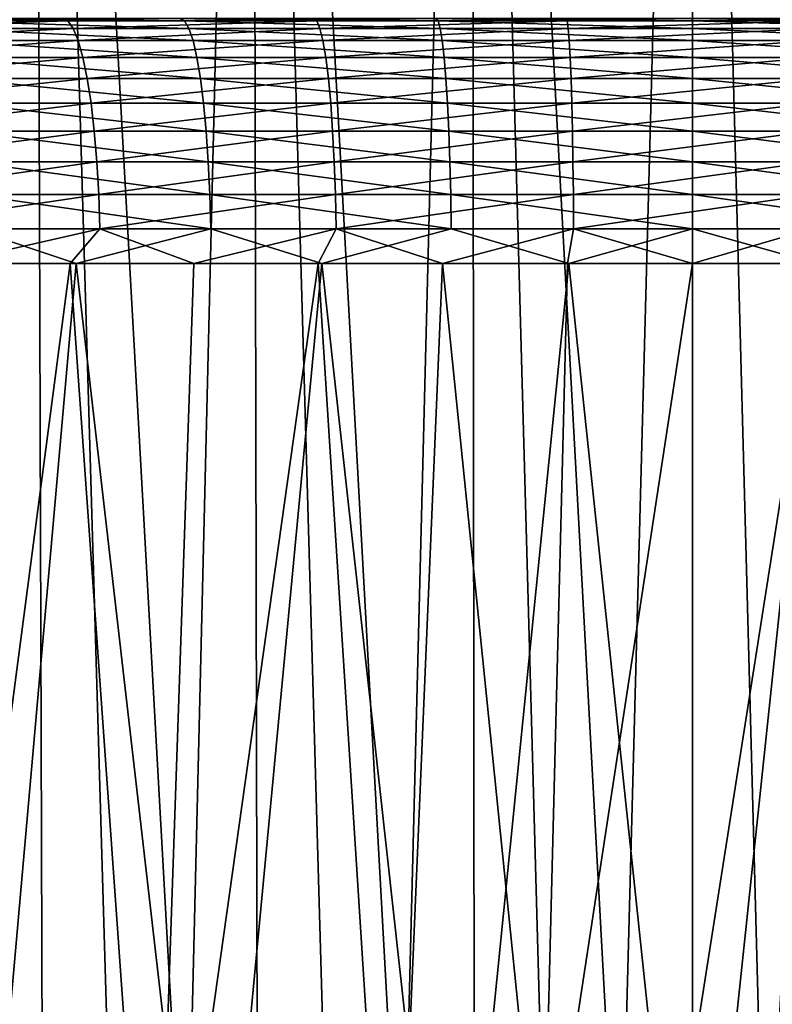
# Model space of a CAD drawing. Header units: millimetres. Extents: x -17.6 to 34.9, y -55.1 to 0.
# Tile 60 of 94: x -2.7 to 0.3, y -10 to -6. Entities that reach past the tile are written whole.
import ezdxf

# ---------------------------------------------------------------- set-up
doc = ezdxf.new("R2010")
doc.units = ezdxf.units.MM
doc.header["$LTSCALE"] = 38.447787
for name, color, linetype in [('23', 7, 'CONTINUOUS'), ('29', 7, 'CONTINUOUS'), ('50', 7, 'CONTINUOUS'), ('52', 7, 'CONTINUOUS'), ('9', 7, 'CONTINUOUS')]:
    doc.layers.add(name, color=color, linetype=linetype)

msp = doc.modelspace()

# ---------------------------------------------------------------- linework, layer by layer
at = {"layer": '23', "linetype": 'Continuous'}
for points in [[(-3.5571, -6.0102, -16.2199), (-3.1597, -6, -16.4473), (-2.5506, -6.0102, -16.4094), (-3.5571, -6.0102, -16.2199)], [(-3.5571, -6.0102, -16.2199), (-2.5506, -6.0102, -16.4094), (-3.527, -6.0405, -16.0836), (-3.5571, -6.0102, -16.2199)], [(-3.527, -6.0405, -16.0836), (-2.5506, -6.0102, -16.4094), (-2.529, -6.0405, -16.2716), (-3.527, -6.0405, -16.0836)], [(-3.1597, -6, -16.4473), (-2.1163, -6, -16.6149), (-2.5506, -6.0102, -16.4094), (-3.1597, -6, -16.4473)], [(-2.5506, -6.0102, -16.4094), (-2.1163, -6, -16.6149), (-1.5343, -6.0102, -16.5362), (-2.5506, -6.0102, -16.4094)], [(-2.5506, -6.0102, -16.4094), (-1.5343, -6.0102, -16.5362), (-2.529, -6.0405, -16.2716), (-2.5506, -6.0102, -16.4094)], [(-2.529, -6.0405, -16.2716), (-1.5343, -6.0102, -16.5362), (-1.5213, -6.0405, -16.3973), (-2.529, -6.0405, -16.2716)], [(-2.1163, -6, -16.6149), (-1.0607, -6, -16.716), (-1.5343, -6.0102, -16.5362), (-2.1163, -6, -16.6149)], [(-1.5343, -6.0102, -16.5362), (-1.0607, -6, -16.716), (-0.5121, -6.0102, -16.5997), (-1.5343, -6.0102, -16.5362)], [(-1.5343, -6.0102, -16.5362), (-0.5121, -6.0102, -16.5997), (-1.5213, -6.0405, -16.3973), (-1.5343, -6.0102, -16.5362)], [(-1.5213, -6.0405, -16.3973), (-0.5121, -6.0102, -16.5997), (-0.5078, -6.0405, -16.4603), (-1.5213, -6.0405, -16.3973)], [(-1.0607, -6, -16.716), (-0.0029, -6, -16.75), (-0.5121, -6.0102, -16.5997), (-1.0607, -6, -16.716)], [(-0.5121, -6.0102, -16.5997), (-0.0029, -6, -16.75), (0.5121, -6.0102, -16.5997), (-0.5121, -6.0102, -16.5997)], [(-0.5121, -6.0102, -16.5997), (0.5121, -6.0102, -16.5997), (-0.5078, -6.0405, -16.4603), (-0.5121, -6.0102, -16.5997)], [(-0.5078, -6.0405, -16.4603), (0.5121, -6.0102, -16.5997), (0.5078, -6.0405, -16.4603), (-0.5078, -6.0405, -16.4603)], [(-0.0029, -6, -16.75), (1.055, -6, -16.7163), (0.5121, -6.0102, -16.5997), (-0.0029, -6, -16.75)], [(-3.527, -6.0405, -16.0836), (-2.529, -6.0405, -16.2716), (-3.4982, -6.0905, -15.9529), (-3.527, -6.0405, -16.0836)], [(-3.4982, -6.0905, -15.9529), (-2.529, -6.0405, -16.2716), (-2.5084, -6.0905, -16.1394), (-3.4982, -6.0905, -15.9529)], [(-2.529, -6.0405, -16.2716), (-1.5213, -6.0405, -16.3973), (-2.5084, -6.0905, -16.1394), (-2.529, -6.0405, -16.2716)], [(-2.5084, -6.0905, -16.1394), (-1.5213, -6.0405, -16.3973), (-1.5089, -6.0905, -16.2641), (-2.5084, -6.0905, -16.1394)], [(-1.5213, -6.0405, -16.3973), (-0.5078, -6.0405, -16.4603), (-1.5089, -6.0905, -16.2641), (-1.5213, -6.0405, -16.3973)], [(-1.5089, -6.0905, -16.2641), (-0.5078, -6.0405, -16.4603), (-0.5036, -6.0905, -16.3265), (-1.5089, -6.0905, -16.2641)], [(-0.5078, -6.0405, -16.4603), (0.5078, -6.0405, -16.4603), (-0.5036, -6.0905, -16.3265), (-0.5078, -6.0405, -16.4603)], [(-0.5036, -6.0905, -16.3265), (0.5078, -6.0405, -16.4603), (0.5036, -6.0905, -16.3265), (-0.5036, -6.0905, -16.3265)], [(-3.4982, -6.0905, -15.9529), (-2.5084, -6.0905, -16.1394), (-3.4712, -6.159, -15.8306), (-3.4982, -6.0905, -15.9529)], [(-3.4712, -6.159, -15.8306), (-2.5084, -6.0905, -16.1394), (-2.489, -6.159, -16.0155), (-3.4712, -6.159, -15.8306)], [(-2.5084, -6.0905, -16.1394), (-1.5089, -6.0905, -16.2641), (-2.489, -6.159, -16.0155), (-2.5084, -6.0905, -16.1394)], [(-2.489, -6.159, -16.0155), (-1.5089, -6.0905, -16.2641), (-1.4972, -6.159, -16.1393), (-2.489, -6.159, -16.0155)], [(-1.5089, -6.0905, -16.2641), (-0.5036, -6.0905, -16.3265), (-1.4972, -6.159, -16.1393), (-1.5089, -6.0905, -16.2641)], [(-1.4972, -6.159, -16.1393), (-0.5036, -6.0905, -16.3265), (-0.4997, -6.159, -16.2012), (-1.4972, -6.159, -16.1393)], [(-0.5036, -6.0905, -16.3265), (0.5036, -6.0905, -16.3265), (-0.4997, -6.159, -16.2012), (-0.5036, -6.0905, -16.3265)], [(-0.4997, -6.159, -16.2012), (0.5036, -6.0905, -16.3265), (0.4997, -6.159, -16.2012), (-0.4997, -6.159, -16.2012)], [(-3.4712, -6.159, -15.8306), (-2.489, -6.159, -16.0155), (-3.4466, -6.2446, -15.719), (-3.4712, -6.159, -15.8306)], [(-3.4466, -6.2446, -15.719), (-2.489, -6.159, -16.0155), (-2.4713, -6.2446, -15.9026), (-3.4466, -6.2446, -15.719)], [(-2.489, -6.159, -16.0155), (-1.4972, -6.159, -16.1393), (-2.4713, -6.2446, -15.9026), (-2.489, -6.159, -16.0155)], [(-2.4713, -6.2446, -15.9026), (-1.4972, -6.159, -16.1393), (-1.4866, -6.2446, -16.0255), (-2.4713, -6.2446, -15.9026)], [(-1.4972, -6.159, -16.1393), (-0.4997, -6.159, -16.2012), (-1.4866, -6.2446, -16.0255), (-1.4972, -6.159, -16.1393)], [(-1.4866, -6.2446, -16.0255), (-0.4997, -6.159, -16.2012), (-0.4962, -6.2446, -16.087), (-1.4866, -6.2446, -16.0255)], [(-0.4997, -6.159, -16.2012), (0.4997, -6.159, -16.2012), (-0.4962, -6.2446, -16.087), (-0.4997, -6.159, -16.2012)], [(-0.4962, -6.2446, -16.087), (0.4997, -6.159, -16.2012), (0.4962, -6.2446, -16.087), (-0.4962, -6.2446, -16.087)], [(-3.4466, -6.2446, -15.719), (-2.4713, -6.2446, -15.9026), (-3.4248, -6.3457, -15.6204), (-3.4466, -6.2446, -15.719)], [(-3.4248, -6.3457, -15.6204), (-2.4713, -6.2446, -15.9026), (-2.4558, -6.3457, -15.8029), (-3.4248, -6.3457, -15.6204)], [(-2.4713, -6.2446, -15.9026), (-1.4866, -6.2446, -16.0255), (-2.4558, -6.3457, -15.8029), (-2.4713, -6.2446, -15.9026)], [(-2.4558, -6.3457, -15.8029), (-1.4866, -6.2446, -16.0255), (-1.4772, -6.3457, -15.925), (-2.4558, -6.3457, -15.8029)], [(-1.4866, -6.2446, -16.0255), (-0.4962, -6.2446, -16.087), (-1.4772, -6.3457, -15.925), (-1.4866, -6.2446, -16.0255)], [(-1.4772, -6.3457, -15.925), (-0.4962, -6.2446, -16.087), (-0.493, -6.3457, -15.9861), (-1.4772, -6.3457, -15.925)], [(-0.4962, -6.2446, -16.087), (0.4962, -6.2446, -16.087), (-0.493, -6.3457, -15.9861), (-0.4962, -6.2446, -16.087)], [(-0.493, -6.3457, -15.9861), (0.4962, -6.2446, -16.087), (0.493, -6.3457, -15.9861), (-0.493, -6.3457, -15.9861)], [(-3.4248, -6.3457, -15.6204), (-2.4558, -6.3457, -15.8029), (-3.4064, -6.4601, -15.5369), (-3.4248, -6.3457, -15.6204)], [(-3.4064, -6.4601, -15.5369), (-2.4558, -6.3457, -15.8029), (-2.4425, -6.4601, -15.7184), (-3.4064, -6.4601, -15.5369)], [(-2.4558, -6.3457, -15.8029), (-1.4772, -6.3457, -15.925), (-2.4425, -6.4601, -15.7184), (-2.4558, -6.3457, -15.8029)], [(-2.4425, -6.4601, -15.7184), (-1.4772, -6.3457, -15.925), (-1.4693, -6.4601, -15.8399), (-2.4425, -6.4601, -15.7184)], [(-1.4772, -6.3457, -15.925), (-0.493, -6.3457, -15.9861), (-1.4693, -6.4601, -15.8399), (-1.4772, -6.3457, -15.925)], [(-1.4693, -6.4601, -15.8399), (-0.493, -6.3457, -15.9861), (-0.4904, -6.4601, -15.9007), (-1.4693, -6.4601, -15.8399)], [(-0.493, -6.3457, -15.9861), (0.493, -6.3457, -15.9861), (-0.4904, -6.4601, -15.9007), (-0.493, -6.3457, -15.9861)], [(-0.4904, -6.4601, -15.9007), (0.493, -6.3457, -15.9861), (0.4904, -6.4601, -15.9007), (-0.4904, -6.4601, -15.9007)], [(-3.4064, -6.4601, -15.5369), (-2.4425, -6.4601, -15.7184), (-3.3917, -6.5855, -15.4702), (-3.4064, -6.4601, -15.5369)], [(-3.3917, -6.5855, -15.4702), (-2.4425, -6.4601, -15.7184), (-2.432, -6.5855, -15.6509), (-3.3917, -6.5855, -15.4702)], [(-2.4425, -6.4601, -15.7184), (-1.4693, -6.4601, -15.8399), (-2.432, -6.5855, -15.6509), (-2.4425, -6.4601, -15.7184)], [(-2.432, -6.5855, -15.6509), (-1.4693, -6.4601, -15.8399), (-1.4629, -6.5855, -15.7718), (-2.432, -6.5855, -15.6509)], [(-1.4693, -6.4601, -15.8399), (-0.4904, -6.4601, -15.9007), (-1.4629, -6.5855, -15.7718), (-1.4693, -6.4601, -15.8399)], [(-1.4629, -6.5855, -15.7718), (-0.4904, -6.4601, -15.9007), (-0.4883, -6.5855, -15.8324), (-1.4629, -6.5855, -15.7718)], [(-0.4904, -6.4601, -15.9007), (0.4904, -6.4601, -15.9007), (-0.4883, -6.5855, -15.8324), (-0.4904, -6.4601, -15.9007)], [(-0.4883, -6.5855, -15.8324), (0.4904, -6.4601, -15.9007), (0.4883, -6.5855, -15.8324), (-0.4883, -6.5855, -15.8324)], [(-3.3917, -6.5855, -15.4702), (-2.432, -6.5855, -15.6509), (-3.3809, -6.7194, -15.4216), (-3.3917, -6.5855, -15.4702)], [(-3.3809, -6.7194, -15.4216), (-2.432, -6.5855, -15.6509), (-2.4243, -6.7194, -15.6018), (-3.3809, -6.7194, -15.4216)], [(-2.432, -6.5855, -15.6509), (-1.4629, -6.5855, -15.7718), (-2.4243, -6.7194, -15.6018), (-2.432, -6.5855, -15.6509)], [(-2.4243, -6.7194, -15.6018), (-1.4629, -6.5855, -15.7718), (-1.4583, -6.7194, -15.7223), (-2.4243, -6.7194, -15.6018)], [(-1.4629, -6.5855, -15.7718), (-0.4883, -6.5855, -15.8324), (-1.4583, -6.7194, -15.7223), (-1.4629, -6.5855, -15.7718)], [(-1.4583, -6.7194, -15.7223), (-0.4883, -6.5855, -15.8324), (-0.4867, -6.7194, -15.7826), (-1.4583, -6.7194, -15.7223)], [(-0.4883, -6.5855, -15.8324), (0.4883, -6.5855, -15.8324), (-0.4867, -6.7194, -15.7826), (-0.4883, -6.5855, -15.8324)], [(-0.4867, -6.7194, -15.7826), (0.4883, -6.5855, -15.8324), (0.4867, -6.7194, -15.7826), (-0.4867, -6.7194, -15.7826)], [(-3.3809, -6.7194, -15.4216), (-2.4243, -6.7194, -15.6018), (-3.3744, -6.859, -15.3921), (-3.3809, -6.7194, -15.4216)], [(-3.3744, -6.859, -15.3921), (-2.4243, -6.7194, -15.6018), (-2.4196, -6.859, -15.5719), (-3.3744, -6.859, -15.3921)], [(-2.4243, -6.7194, -15.6018), (-1.4583, -6.7194, -15.7223), (-2.4196, -6.859, -15.5719), (-2.4243, -6.7194, -15.6018)], [(-2.4196, -6.859, -15.5719), (-1.4583, -6.7194, -15.7223), (-1.4555, -6.859, -15.6922), (-2.4196, -6.859, -15.5719)], [(-1.4583, -6.7194, -15.7223), (-0.4867, -6.7194, -15.7826), (-1.4555, -6.859, -15.6922), (-1.4583, -6.7194, -15.7223)], [(-1.4555, -6.859, -15.6922), (-0.4867, -6.7194, -15.7826), (-0.4858, -6.859, -15.7525), (-1.4555, -6.859, -15.6922)], [(-0.4867, -6.7194, -15.7826), (0.4867, -6.7194, -15.7826), (-0.4858, -6.859, -15.7525), (-0.4867, -6.7194, -15.7826)], [(-0.4858, -6.859, -15.7525), (0.4867, -6.7194, -15.7826), (0.4858, -6.859, -15.7525), (-0.4858, -6.859, -15.7525)], [(-3.0433, -7, -15.4513), (-3.3744, -6.859, -15.3921), (-2.4196, -6.859, -15.5719), (-3.0433, -7, -15.4513)], [(-2.541, -7, -15.5423), (-3.0433, -7, -15.4513), (-2.4196, -6.859, -15.5719), (-2.541, -7, -15.5423)], [(-2.0361, -7, -15.617), (-2.541, -7, -15.5423), (-2.4196, -6.859, -15.5719), (-2.0361, -7, -15.617)], [(-2.0361, -7, -15.617), (-2.4196, -6.859, -15.5719), (-1.4555, -6.859, -15.6922), (-2.0361, -7, -15.617)], [(-1.5289, -7, -15.6751), (-2.0361, -7, -15.617), (-1.4555, -6.859, -15.6922), (-1.5289, -7, -15.6751)], [(-1.0202, -7, -15.7167), (-1.5289, -7, -15.6751), (-1.4555, -6.859, -15.6922), (-1.0202, -7, -15.7167)], [(-1.0202, -7, -15.7167), (-1.4555, -6.859, -15.6922), (-0.4858, -6.859, -15.7525), (-1.0202, -7, -15.7167)], [(-0.5104, -7, -15.7417), (-1.0202, -7, -15.7167), (-0.4858, -6.859, -15.7525), (-0.5104, -7, -15.7417)], [(0, -7, -15.75), (-0.5104, -7, -15.7417), (-0.4858, -6.859, -15.7525), (0, -7, -15.75)], [(0, -7, -15.75), (-0.4858, -6.859, -15.7525), (0.4858, -6.859, -15.7525), (0, -7, -15.75)], [(0.5104, -7, -15.7417), (0, -7, -15.75), (0.4858, -6.859, -15.7525), (0.5104, -7, -15.7417)]]:
    msp.add_3dface(points, dxfattribs=at)
at = {"layer": '29', "linetype": 'Continuous'}
for points in [[(-2.0948, -6, 16.4176), (-3.1282, -6, 16.2534), (-3.1002, -6.0102, 16.114), (-2.0948, -6, 16.4176)], [(-2.0736, -6.0102, 16.2769), (-2.0948, -6, 16.4176), (-3.1002, -6.0102, 16.114), (-2.0736, -6.0102, 16.2769)], [(-2.0736, -6.0102, 16.2769), (-3.1002, -6.0102, 16.114), (-2.0561, -6.0405, 16.1385), (-2.0736, -6.0102, 16.2769)], [(-2.0561, -6.0405, 16.1385), (-3.1002, -6.0102, 16.114), (-3.074, -6.0405, 15.9769), (-2.0561, -6.0405, 16.1385)], [(-1.0496, -6, 16.5167), (-2.0948, -6, 16.4176), (-2.0736, -6.0102, 16.2769), (-1.0496, -6, 16.5167)], [(-1.0389, -6.0102, 16.375), (-1.0496, -6, 16.5167), (-2.0736, -6.0102, 16.2769), (-1.0389, -6.0102, 16.375)], [(-1.0389, -6.0102, 16.375), (-2.0736, -6.0102, 16.2769), (-1.0301, -6.0405, 16.2357), (-1.0389, -6.0102, 16.375)], [(-1.0301, -6.0405, 16.2357), (-2.0736, -6.0102, 16.2769), (-2.0561, -6.0405, 16.1385), (-1.0301, -6.0405, 16.2357)], [(-0.0023, -6, 16.55), (-1.0496, -6, 16.5167), (-1.0389, -6.0102, 16.375), (-0.0023, -6, 16.55)], [(0, -6.0102, 16.4077), (-0.0023, -6, 16.55), (-1.0389, -6.0102, 16.375), (0, -6.0102, 16.4077)], [(0, -6.0102, 16.4077), (-1.0389, -6.0102, 16.375), (0, -6.0405, 16.2681), (0, -6.0102, 16.4077)], [(0, -6.0405, 16.2681), (-1.0389, -6.0102, 16.375), (-1.0301, -6.0405, 16.2357), (0, -6.0405, 16.2681)], [(1.0451, -6, 16.5169), (-0.0023, -6, 16.55), (0, -6.0102, 16.4077), (1.0451, -6, 16.5169)], [(1.0389, -6.0102, 16.375), (1.0451, -6, 16.5169), (0, -6.0102, 16.4077), (1.0389, -6.0102, 16.375)], [(1.0389, -6.0102, 16.375), (0, -6.0102, 16.4077), (1.0301, -6.0405, 16.2357), (1.0389, -6.0102, 16.375)], [(1.0301, -6.0405, 16.2357), (0, -6.0102, 16.4077), (0, -6.0405, 16.2681), (1.0301, -6.0405, 16.2357)], [(-2.0561, -6.0405, 16.1385), (-3.074, -6.0405, 15.9769), (-2.0393, -6.0905, 16.0057), (-2.0561, -6.0405, 16.1385)], [(-2.0393, -6.0905, 16.0057), (-3.074, -6.0405, 15.9769), (-3.0488, -6.0905, 15.8455), (-2.0393, -6.0905, 16.0057)], [(-1.0301, -6.0405, 16.2357), (-2.0561, -6.0405, 16.1385), (-1.0217, -6.0905, 16.1021), (-1.0301, -6.0405, 16.2357)], [(-1.0217, -6.0905, 16.1021), (-2.0561, -6.0405, 16.1385), (-2.0393, -6.0905, 16.0057), (-1.0217, -6.0905, 16.1021)], [(0, -6.0405, 16.2681), (-1.0301, -6.0405, 16.2357), (0, -6.0905, 16.1343), (0, -6.0405, 16.2681)], [(0, -6.0905, 16.1343), (-1.0301, -6.0405, 16.2357), (-1.0217, -6.0905, 16.1021), (0, -6.0905, 16.1343)], [(1.0301, -6.0405, 16.2357), (0, -6.0405, 16.2681), (1.0217, -6.0905, 16.1021), (1.0301, -6.0405, 16.2357)], [(1.0217, -6.0905, 16.1021), (0, -6.0405, 16.2681), (0, -6.0905, 16.1343), (1.0217, -6.0905, 16.1021)], [(-2.0393, -6.0905, 16.0057), (-3.0488, -6.0905, 15.8455), (-2.0235, -6.159, 15.8814), (-2.0393, -6.0905, 16.0057)], [(-2.0235, -6.159, 15.8814), (-3.0488, -6.0905, 15.8455), (-3.0253, -6.159, 15.7224), (-2.0235, -6.159, 15.8814)], [(-1.0217, -6.0905, 16.1021), (-2.0393, -6.0905, 16.0057), (-1.0138, -6.159, 15.9771), (-1.0217, -6.0905, 16.1021)], [(-1.0138, -6.159, 15.9771), (-2.0393, -6.0905, 16.0057), (-2.0235, -6.159, 15.8814), (-1.0138, -6.159, 15.9771)], [(0, -6.0905, 16.1343), (-1.0217, -6.0905, 16.1021), (0, -6.159, 16.009), (0, -6.0905, 16.1343)], [(0, -6.159, 16.009), (-1.0217, -6.0905, 16.1021), (-1.0138, -6.159, 15.9771), (0, -6.159, 16.009)], [(1.0217, -6.0905, 16.1021), (0, -6.0905, 16.1343), (1.0138, -6.159, 15.9771), (1.0217, -6.0905, 16.1021)], [(1.0138, -6.159, 15.9771), (0, -6.0905, 16.1343), (0, -6.159, 16.009), (1.0138, -6.159, 15.9771)], [(-2.0235, -6.159, 15.8814), (-3.0253, -6.159, 15.7224), (-2.0092, -6.2446, 15.768), (-2.0235, -6.159, 15.8814)], [(-2.0092, -6.2446, 15.768), (-3.0253, -6.159, 15.7224), (-3.0038, -6.2446, 15.6101), (-2.0092, -6.2446, 15.768)], [(-1.0138, -6.159, 15.9771), (-2.0235, -6.159, 15.8814), (-1.0066, -6.2446, 15.863), (-1.0138, -6.159, 15.9771)], [(-1.0066, -6.2446, 15.863), (-2.0235, -6.159, 15.8814), (-2.0092, -6.2446, 15.768), (-1.0066, -6.2446, 15.863)], [(0, -6.159, 16.009), (-1.0138, -6.159, 15.9771), (0, -6.2446, 15.8947), (0, -6.159, 16.009)], [(0, -6.2446, 15.8947), (-1.0138, -6.159, 15.9771), (-1.0066, -6.2446, 15.863), (0, -6.2446, 15.8947)], [(1.0138, -6.159, 15.9771), (0, -6.159, 16.009), (1.0066, -6.2446, 15.863), (1.0138, -6.159, 15.9771)], [(1.0066, -6.2446, 15.863), (0, -6.159, 16.009), (0, -6.2446, 15.8947), (1.0066, -6.2446, 15.863)], [(-2.0092, -6.2446, 15.768), (-3.0038, -6.2446, 15.6101), (-1.9965, -6.3457, 15.6679), (-2.0092, -6.2446, 15.768)], [(-1.9965, -6.3457, 15.6679), (-3.0038, -6.2446, 15.6101), (-2.9849, -6.3457, 15.511), (-1.9965, -6.3457, 15.6679)], [(-1.0066, -6.2446, 15.863), (-2.0092, -6.2446, 15.768), (-1.0002, -6.3457, 15.7623), (-1.0066, -6.2446, 15.863)], [(-1.0002, -6.3457, 15.7623), (-2.0092, -6.2446, 15.768), (-1.9965, -6.3457, 15.6679), (-1.0002, -6.3457, 15.7623)], [(0, -6.2446, 15.8947), (-1.0066, -6.2446, 15.863), (0, -6.3457, 15.7938), (0, -6.2446, 15.8947)], [(0, -6.3457, 15.7938), (-1.0066, -6.2446, 15.863), (-1.0002, -6.3457, 15.7623), (0, -6.3457, 15.7938)], [(1.0066, -6.2446, 15.863), (0, -6.2446, 15.8947), (1.0002, -6.3457, 15.7623), (1.0066, -6.2446, 15.863)], [(1.0002, -6.3457, 15.7623), (0, -6.2446, 15.8947), (0, -6.3457, 15.7938), (1.0002, -6.3457, 15.7623)], [(-1.9965, -6.3457, 15.6679), (-2.9849, -6.3457, 15.511), (-1.9858, -6.4601, 15.5831), (-1.9965, -6.3457, 15.6679)], [(-1.9858, -6.4601, 15.5831), (-2.9849, -6.3457, 15.511), (-2.9688, -6.4601, 15.427), (-1.9858, -6.4601, 15.5831)], [(-1.0002, -6.3457, 15.7623), (-1.9965, -6.3457, 15.6679), (-0.9949, -6.4601, 15.6769), (-1.0002, -6.3457, 15.7623)], [(-0.9949, -6.4601, 15.6769), (-1.9965, -6.3457, 15.6679), (-1.9858, -6.4601, 15.5831), (-0.9949, -6.4601, 15.6769)], [(0, -6.3457, 15.7938), (-1.0002, -6.3457, 15.7623), (0, -6.4601, 15.7083), (0, -6.3457, 15.7938)], [(0, -6.4601, 15.7083), (-1.0002, -6.3457, 15.7623), (-0.9949, -6.4601, 15.6769), (0, -6.4601, 15.7083)], [(1.0002, -6.3457, 15.7623), (0, -6.3457, 15.7938), (0.9949, -6.4601, 15.6769), (1.0002, -6.3457, 15.7623)], [(0.9949, -6.4601, 15.6769), (0, -6.3457, 15.7938), (0, -6.4601, 15.7083), (0.9949, -6.4601, 15.6769)], [(-1.9858, -6.4601, 15.5831), (-2.9688, -6.4601, 15.427), (-1.9772, -6.5855, 15.5153), (-1.9858, -6.4601, 15.5831)], [(-1.9772, -6.5855, 15.5153), (-2.9688, -6.4601, 15.427), (-2.956, -6.5855, 15.3599), (-1.9772, -6.5855, 15.5153)], [(-0.9949, -6.4601, 15.6769), (-1.9858, -6.4601, 15.5831), (-0.9906, -6.5855, 15.6088), (-0.9949, -6.4601, 15.6769)], [(-0.9906, -6.5855, 15.6088), (-1.9858, -6.4601, 15.5831), (-1.9772, -6.5855, 15.5153), (-0.9906, -6.5855, 15.6088)], [(0, -6.4601, 15.7083), (-0.9949, -6.4601, 15.6769), (0, -6.5855, 15.64), (0, -6.4601, 15.7083)], [(0, -6.5855, 15.64), (-0.9949, -6.4601, 15.6769), (-0.9906, -6.5855, 15.6088), (0, -6.5855, 15.64)], [(0.9949, -6.4601, 15.6769), (0, -6.4601, 15.7083), (0.9906, -6.5855, 15.6088), (0.9949, -6.4601, 15.6769)], [(0.9906, -6.5855, 15.6088), (0, -6.4601, 15.7083), (0, -6.5855, 15.64), (0.9906, -6.5855, 15.6088)], [(-1.9772, -6.5855, 15.5153), (-2.956, -6.5855, 15.3599), (-1.9709, -6.7194, 15.4659), (-1.9772, -6.5855, 15.5153)], [(-1.9709, -6.7194, 15.4659), (-2.956, -6.5855, 15.3599), (-2.9466, -6.7194, 15.311), (-1.9709, -6.7194, 15.4659)], [(-0.9906, -6.5855, 15.6088), (-1.9772, -6.5855, 15.5153), (-0.9874, -6.7194, 15.5591), (-0.9906, -6.5855, 15.6088)], [(-0.9874, -6.7194, 15.5591), (-1.9772, -6.5855, 15.5153), (-1.9709, -6.7194, 15.4659), (-0.9874, -6.7194, 15.5591)], [(0, -6.5855, 15.64), (-0.9906, -6.5855, 15.6088), (0, -6.7194, 15.5902), (0, -6.5855, 15.64)], [(0, -6.7194, 15.5902), (-0.9906, -6.5855, 15.6088), (-0.9874, -6.7194, 15.5591), (0, -6.7194, 15.5902)], [(0.9906, -6.5855, 15.6088), (0, -6.5855, 15.64), (0.9874, -6.7194, 15.5591), (0.9906, -6.5855, 15.6088)], [(0.9874, -6.7194, 15.5591), (0, -6.5855, 15.64), (0, -6.7194, 15.5902), (0.9874, -6.7194, 15.5591)], [(-1.9709, -6.7194, 15.4659), (-2.9466, -6.7194, 15.311), (-1.9671, -6.859, 15.436), (-1.9709, -6.7194, 15.4659)], [(-1.9671, -6.859, 15.436), (-2.9466, -6.7194, 15.311), (-2.941, -6.859, 15.2814), (-1.9671, -6.859, 15.436)], [(-0.9874, -6.7194, 15.5591), (-1.9709, -6.7194, 15.4659), (-0.9855, -6.859, 15.529), (-0.9874, -6.7194, 15.5591)], [(-0.9855, -6.859, 15.529), (-1.9709, -6.7194, 15.4659), (-1.9671, -6.859, 15.436), (-0.9855, -6.859, 15.529)], [(0, -6.7194, 15.5902), (-0.9874, -6.7194, 15.5591), (0, -6.859, 15.56), (0, -6.7194, 15.5902)], [(0, -6.859, 15.56), (-0.9874, -6.7194, 15.5591), (-0.9855, -6.859, 15.529), (0, -6.859, 15.56)], [(0.9874, -6.7194, 15.5591), (0, -6.7194, 15.5902), (0.9855, -6.859, 15.529), (0.9874, -6.7194, 15.5591)], [(0.9855, -6.859, 15.529), (0, -6.7194, 15.5902), (0, -6.859, 15.56), (0.9855, -6.859, 15.529)], [(-3.5078, -7, 15.1518), (-2.5161, -7, 15.3464), (-2.941, -6.859, 15.2814), (-3.5078, -7, 15.1518)], [(-2.5161, -7, 15.3464), (-1.9671, -6.859, 15.436), (-2.941, -6.859, 15.2814), (-2.5161, -7, 15.3464)], [(-2.5161, -7, 15.3464), (-1.5139, -7, 15.4766), (-1.9671, -6.859, 15.436), (-2.5161, -7, 15.3464)], [(-1.5139, -7, 15.4766), (-0.9855, -6.859, 15.529), (-1.9671, -6.859, 15.436), (-1.5139, -7, 15.4766)], [(-1.5139, -7, 15.4766), (-0.5053, -7, 15.5418), (-0.9855, -6.859, 15.529), (-1.5139, -7, 15.4766)], [(-0.5053, -7, 15.5418), (0, -6.859, 15.56), (-0.9855, -6.859, 15.529), (-0.5053, -7, 15.5418)], [(-0.5053, -7, 15.5418), (0.5053, -7, 15.5418), (0, -6.859, 15.56), (-0.5053, -7, 15.5418)], [(0.5053, -7, 15.5418), (0.9855, -6.859, 15.529), (0, -6.859, 15.56), (0.5053, -7, 15.5418)]]:
    msp.add_3dface(points, dxfattribs=at)
at = {"layer": '50', "linetype": 'Continuous'}
for points in [[(-2.6884, 0, -11.7752), (-3.5594, 0, -11.5418), (-2.6343, -16.6, -11.2522), (-2.6884, 0, -11.7752)], [(-2.6343, -16.6, -11.2522), (-3.5594, 0, -11.5418), (-3.0628, -16.6, -11.1434), (-2.6343, -16.6, -11.2522)], [(-1.7997, 0, -11.9432), (-2.6884, 0, -11.7752), (-1.7632, -16.6, -11.4211), (-1.7997, 0, -11.9432)], [(-1.7632, -16.6, -11.4211), (-2.6884, 0, -11.7752), (-2.2004, -16.6, -11.3449), (-1.7632, -16.6, -11.4211)], [(-2.2004, -16.6, -11.3449), (-2.6884, 0, -11.7752), (-2.6343, -16.6, -11.2522), (-2.2004, -16.6, -11.3449)], [(-0.903, 0, -12.0445), (-1.7997, 0, -11.9432), (-0.8854, -16.6, -11.5226), (-0.903, 0, -12.0445)], [(-0.8854, -16.6, -11.5226), (-1.7997, 0, -11.9432), (-1.3244, -16.6, -11.4804), (-0.8854, -16.6, -11.5226)], [(-1.3244, -16.6, -11.4804), (-1.7997, 0, -11.9432), (-1.7632, -16.6, -11.4211), (-1.3244, -16.6, -11.4804)], [(0, 0, -12.0781), (-0.903, 0, -12.0445), (0, -16.6, -11.5563), (0, 0, -12.0781)], [(0, -16.6, -11.5563), (-0.903, 0, -12.0445), (-0.4437, -16.6, -11.5479), (0, -16.6, -11.5563)], [(-0.4437, -16.6, -11.5479), (-0.903, 0, -12.0445), (-0.8854, -16.6, -11.5226), (-0.4437, -16.6, -11.5479)], [(0.903, 0, -12.0445), (0, 0, -12.0781), (0.4437, -16.6, -11.5479), (0.903, 0, -12.0445)], [(0.4437, -16.6, -11.5479), (0, 0, -12.0781), (0, -16.6, -11.5563), (0.4437, -16.6, -11.5479)]]:
    msp.add_3dface(points, dxfattribs=at)
at = {"layer": '52', "linetype": 'Continuous'}
for points in [[(-3.5594, 0, 11.5418), (-2.6884, 0, 11.7752), (-3.0628, -16.6, 11.1434), (-3.5594, 0, 11.5418)], [(-2.6884, 0, 11.7752), (-2.6343, -16.6, 11.2522), (-3.0628, -16.6, 11.1434), (-2.6884, 0, 11.7752)], [(-2.6884, 0, 11.7752), (-1.7997, 0, 11.9432), (-2.2004, -16.6, 11.3449), (-2.6884, 0, 11.7752)], [(-2.6884, 0, 11.7752), (-2.2004, -16.6, 11.3449), (-2.6343, -16.6, 11.2522), (-2.6884, 0, 11.7752)], [(-1.7997, 0, 11.9432), (-1.7632, -16.6, 11.4211), (-2.2004, -16.6, 11.3449), (-1.7997, 0, 11.9432)], [(-1.7997, 0, 11.9432), (-0.903, 0, 12.0445), (-1.3244, -16.6, 11.4804), (-1.7997, 0, 11.9432)], [(-1.7997, 0, 11.9432), (-1.3244, -16.6, 11.4804), (-1.7632, -16.6, 11.4211), (-1.7997, 0, 11.9432)], [(-0.903, 0, 12.0445), (-0.8854, -16.6, 11.5226), (-1.3244, -16.6, 11.4804), (-0.903, 0, 12.0445)], [(-0.903, 0, 12.0445), (0, 0, 12.0781), (-0.4437, -16.6, 11.5479), (-0.903, 0, 12.0445)], [(-0.903, 0, 12.0445), (-0.4437, -16.6, 11.5479), (-0.8854, -16.6, 11.5226), (-0.903, 0, 12.0445)], [(0, 0, 12.0781), (0, -16.6, 11.5563), (-0.4437, -16.6, 11.5479), (0, 0, 12.0781)], [(0, 0, 12.0781), (0.903, 0, 12.0445), (0, -16.6, 11.5563), (0, 0, 12.0781)], [(0.903, 0, 12.0445), (0.4437, -16.6, 11.5479), (0, -16.6, 11.5563), (0.903, 0, 12.0445)]]:
    msp.add_3dface(points, dxfattribs=at)
at = {"layer": '9', "linetype": 'Continuous'}
for points in [[(-3.5078, -7, 15.1518), (-2.9391, -11.7793, 15.2715), (-2.5161, -7, 15.3464), (-3.5078, -7, 15.1518)], [(-2.2007, -11.7793, -15.5945), (-3.1693, -11.7793, -15.4257), (-2.541, -7, -15.5423), (-2.2007, -11.7793, -15.5945)], [(-2.541, -7, -15.5423), (-3.1693, -11.7793, -15.4257), (-3.0433, -7, -15.4513), (-2.541, -7, -15.5423)], [(-2.9391, -11.7793, 15.2715), (-1.9659, -11.7793, 15.426), (-2.5161, -7, 15.3464), (-2.9391, -11.7793, 15.2715)], [(-2.0361, -7, -15.617), (-2.2007, -11.7793, -15.5945), (-2.541, -7, -15.5423), (-2.0361, -7, -15.617)], [(-2.5161, -7, 15.3464), (-1.9659, -11.7793, 15.426), (-1.5139, -7, 15.4766), (-2.5161, -7, 15.3464)], [(-1.2235, -11.7793, -15.7021), (-2.2007, -11.7793, -15.5945), (-1.5289, -7, -15.6751), (-1.2235, -11.7793, -15.7021)], [(-1.5289, -7, -15.6751), (-2.2007, -11.7793, -15.5945), (-2.0361, -7, -15.617), (-1.5289, -7, -15.6751)], [(-1.9659, -11.7793, 15.426), (-0.9849, -11.7793, 15.519), (-1.5139, -7, 15.4766), (-1.9659, -11.7793, 15.426)], [(-1.0202, -7, -15.7167), (-1.2235, -11.7793, -15.7021), (-1.5289, -7, -15.6751), (-1.0202, -7, -15.7167)], [(-1.5139, -7, 15.4766), (-0.9849, -11.7793, 15.519), (-0.5053, -7, 15.5418), (-1.5139, -7, 15.4766)], [(-0.6126, -11.0157, -15.738), (-1.2235, -11.7793, -15.7021), (-1.0202, -7, -15.7167), (-0.6126, -11.0157, -15.738)], [(-0.5104, -7, -15.7417), (-0.6126, -11.0157, -15.738), (-1.0202, -7, -15.7167), (-0.5104, -7, -15.7417)], [(-0.9849, -11.7793, 15.519), (0, -11.7793, 15.55), (-0.5053, -7, 15.5418), (-0.9849, -11.7793, 15.519)], [(0, -10.25, -15.75), (-0.6126, -11.0157, -15.738), (0, -7, -15.75), (0, -10.25, -15.75)], [(0, -7, -15.75), (-0.6126, -11.0157, -15.738), (-0.5104, -7, -15.7417), (0, -7, -15.75)], [(-0.5053, -7, 15.5418), (0, -11.7793, 15.55), (0.5053, -7, 15.5418), (-0.5053, -7, 15.5418)], [(0.6126, -11.0157, -15.738), (0, -10.25, -15.75), (0.5104, -7, -15.7417), (0.6126, -11.0157, -15.738)], [(0.5104, -7, -15.7417), (0, -10.25, -15.75), (0, -7, -15.75), (0.5104, -7, -15.7417)], [(0.5053, -7, 15.5418), (0, -11.7793, 15.55), (0.9849, -11.7793, 15.519), (0.5053, -7, 15.5418)]]:
    msp.add_3dface(points, dxfattribs=at)

doc.saveas('drawing.dxf')
